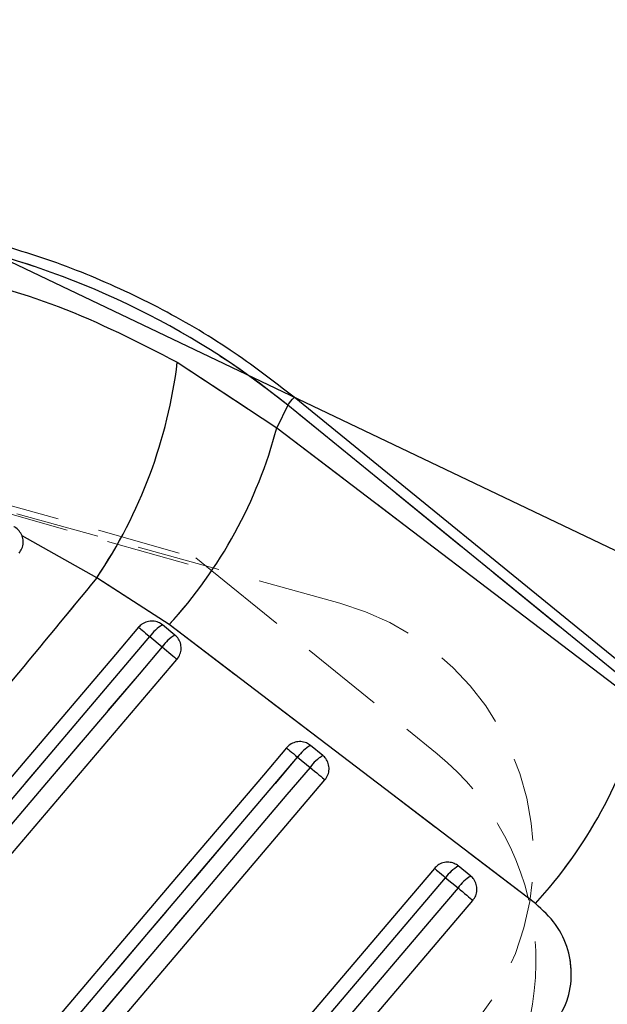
# Model space of a CAD drawing. Header units: millimetres. Extents: x 23 to 407, y 52 to 245.
# Tile 11 of 34: x 140 to 149, y 219 to 234. Entities that reach past the tile are written whole.
import ezdxf

# ---------------------------------------------------------------- set-up
doc = ezdxf.new("R2010")
doc.units = ezdxf.units.MM
doc.linetypes.add('HIDDEN', pattern=[1.905, 1.27, -0.635])
doc.layers.add('FORMATO', color=179, linetype='Continuous')
doc.styles.add('SLDTEXTSTYLE0', font='TXT', dxfattribs={"width": 0.75})
doc.dimstyles.new('SLDDIMSTYLE2', dxfattribs={"dimtxt": 3.5, "dimasz": 3.302, "dimexe": 0, "dimexo": 0.0625, "dimgap": 0.875, "dimtad": 1, "dimdec": 1, "dimlfac": 1.5, "dimrnd": 1e-09, "dimzin": 12, "dimdsep": 46, "dimtxsty": 'SLDTEXTSTYLE0', "dimsah": 1, "dimcen": 0.09, "dimadec": 0, "dimazin": 3, "dimtfac": 1, "dimtdec": 1, "dimtofl": 0, "dimtmove": 0, "dimatfit": 3, "dimfxl": 0, "dimfrac": 2, "dimtolj": 1, "dimtzin": 12, "dimarcsym": 0})

# ---------------------------------------------------------------- blocks, each defined once
blk = doc.blocks.new('_D_4')
at = {"layer": 'FORMATO'}
for p, q in [((140.029, 230.448), (214.029, 195.068)), ((213.127, 195.5), (144.92, 52.834)), ((71.821, 87.782), (145.822, 52.402))]:
    blk.add_line(p, q, dxfattribs=at)
for points in [[(213.127, 195.5), (211.245, 192.74), (212.161, 192.301)], [(144.92, 52.834), (146.802, 55.594), (145.885, 56.032)]]:
    blk.add_solid(points, dxfattribs=at)
at = {"layer": 'FORMATO', "insert": (171.09, 118.034), "char_height": 3.5, "attachment_point": 1, "rotation": 64.4478, "style": 'SLDTEXTSTYLE0'}
blk.add_mtext('237.2', dxfattribs=at)

msp = doc.modelspace()

# ---------------------------------------------------------------- linework, layer by layer
at = {"color": 7, "linetype": 'HIDDEN', "lineweight": 18}
for p, q in [((113.85932, 234.11276), (142.84022, 225.95396)), ((113.99649, 233.9353), (143.0832, 225.75629)), ((145.02588, 225.26427), (114.78866, 233.63488)), ((142.56063, 228.9196), (144.06816, 227.92396)), ((144.23416, 228.2685), (144.06816, 227.92396)), ((149.82078, 223.71264), (144.23416, 228.2685)), ((144.06816, 227.92396), (149.6188, 223.69438)), ((141.34084, 225.65099), (140.20734, 226.28606)), ((142.84022, 225.95396), (143.0832, 225.75629)), ((142.43748, 224.93887), (141.34084, 225.65099)), ((143.0832, 225.75629), (146.49783, 222.97846)), ((147.98736, 220.70893), (142.43748, 224.93887)), ((142.14233, 224.7568), (142.3313, 224.60269)), ((144.38407, 222.92869), (144.57304, 222.77458)), ((146.62582, 221.10059), (146.8148, 220.94648))]:
    msp.add_line(p, q, dxfattribs=at)
at = {"color": 7, "linetype": 'Continuous', "lineweight": 25}
for p, q in [((142.56063, 228.9196), (144.06816, 227.92396)), ((149.9834, 223.77899), (144.33161, 228.388)), ((144.23416, 228.2685), (144.06816, 227.92396)), ((149.82078, 223.71264), (144.23416, 228.2685)), ((144.06816, 227.92396), (149.6188, 223.69438)), ((141.34084, 225.65099), (140.20734, 226.28606)), ((142.43748, 224.93887), (141.34084, 225.65099)), ((142.52521, 224.78141), (142.33624, 224.93552)), ((147.98736, 220.70893), (142.43748, 224.93887)), ((142.14233, 224.7568), (142.3313, 224.60269)), ((144.76694, 222.95329), (144.57797, 223.1074)), ((144.38407, 222.92869), (144.57304, 222.77458)), ((147.00868, 221.12518), (146.8197, 221.27929)), ((146.62582, 221.10059), (146.8148, 220.94648))]:
    msp.add_line(p, q, dxfattribs=at)
at = {"color": 8, "linetype": 'Continuous', "lineweight": 25, "flags": 128}
msp.add_lwpolyline([(144.23416, 228.2685), (144.27674, 228.3207), (144.3072, 228.35807), (144.32551, 228.38051), (144.33161, 228.388), (144.33161, 228.388)], dxfattribs=at)
at = {"color": 7, "linetype": 'HIDDEN', "lineweight": 18, "flags": 128}
for points in [[(144.33161, 228.388), (144.32551, 228.38051), (144.3072, 228.35807), (144.27674, 228.3207), (144.23416, 228.2685)], [(141.9745, 224.89925), (141.97969, 224.89484), (141.99028, 224.88585), (142.00598, 224.87252), (142.02638, 224.85521), (142.05091, 224.83438), (142.07893, 224.8106), (142.10968, 224.7845), (142.14233, 224.7568)], [(137.78585, 219.62363), (138.13613, 220.03635), (139.53725, 221.68727), (142.14233, 224.7568)], [(142.3313, 224.60269), (141.98102, 224.18996), (140.5799, 222.53904), (138.00196, 219.50149)], [(142.3313, 224.60269), (142.36498, 224.57411), (142.39876, 224.54544), (142.43175, 224.51744), (142.46307, 224.49086), (142.49186, 224.46643), (142.51736, 224.4448), (142.53887, 224.42654), (142.55582, 224.41216)], [(144.21623, 223.07113), (144.22142, 223.06673), (144.23201, 223.05774), (144.24772, 223.04441), (144.26811, 223.0271), (144.29265, 223.00627), (144.32067, 222.9825), (144.35142, 222.9564), (144.38407, 222.92869)], [(140.34945, 218.17478), (140.69973, 218.58751), (142.10085, 220.23843), (144.38407, 222.92869)], [(144.57304, 222.77458), (144.22276, 222.36185), (142.82164, 220.71094), (140.56556, 218.05265)], [(144.57304, 222.77458), (144.60672, 222.74601), (144.6405, 222.71734), (144.67349, 222.68933), (144.70481, 222.66276), (144.7336, 222.63833), (144.75909, 222.61669), (144.7806, 222.59844), (144.79755, 222.58405)], [(146.45795, 221.24302), (146.46315, 221.23861), (146.47375, 221.22963), (146.48946, 221.2163), (146.50986, 221.19899), (146.5344, 221.17817), (146.56242, 221.15439), (146.59317, 221.1283), (146.62582, 221.10059)], [(142.91305, 216.72595), (143.26333, 217.13868), (144.66446, 218.78959), (146.62582, 221.10059)], [(146.8148, 220.94648), (146.46451, 220.53375), (145.06338, 218.88285), (143.12916, 216.60381)], [(146.8148, 220.94648), (146.84847, 220.91791), (146.88225, 220.88924), (146.91525, 220.86123), (146.94656, 220.83466), (146.97535, 220.81022), (147.00084, 220.78858), (147.02234, 220.77033), (147.03929, 220.75594)]]:
    msp.add_lwpolyline(points, dxfattribs=at)
at = {"color": 7, "linetype": 'Continuous', "lineweight": 25, "flags": 128}
for points in [[(141.9745, 224.89925), (141.62422, 224.48652), (140.22311, 222.83559), (137.61805, 219.76606)], [(141.9745, 224.89925), (141.97969, 224.89484), (141.99028, 224.88585), (142.00598, 224.87252), (142.02638, 224.85521), (142.05091, 224.83438), (142.07893, 224.8106), (142.10968, 224.7845), (142.14233, 224.7568)], [(137.78585, 219.62363), (138.13613, 220.03635), (139.53725, 221.68727), (142.14233, 224.7568)], [(142.3313, 224.60269), (141.98102, 224.18996), (140.5799, 222.53904), (138.00196, 219.50149)], [(142.3313, 224.60269), (142.36498, 224.57411), (142.39876, 224.54544), (142.43175, 224.51744), (142.46307, 224.49086), (142.49186, 224.46643), (142.51736, 224.4448), (142.53887, 224.42654), (142.55582, 224.41216)], [(138.22649, 219.31095), (138.57677, 219.72368), (139.97788, 221.3746), (142.55582, 224.41216)], [(144.21623, 223.07113), (143.86595, 222.6584), (142.46484, 221.00748), (140.18164, 218.3172)], [(144.21623, 223.07113), (144.22142, 223.06673), (144.23201, 223.05774), (144.24772, 223.04441), (144.26811, 223.0271), (144.29265, 223.00627), (144.32067, 222.9825), (144.35142, 222.9564), (144.38407, 222.92869)], [(140.34945, 218.17478), (140.69973, 218.58751), (142.10085, 220.23843), (144.38407, 222.92869)], [(144.57304, 222.77458), (144.22276, 222.36185), (142.82164, 220.71094), (140.56556, 218.05265)], [(144.57304, 222.77458), (144.60672, 222.74601), (144.6405, 222.71734), (144.67349, 222.68933), (144.70481, 222.66276), (144.7336, 222.63833), (144.75909, 222.61669), (144.7806, 222.59844), (144.79755, 222.58405)], [(140.79008, 217.8621), (141.14036, 218.27483), (142.54148, 219.92575), (144.79755, 222.58405)], [(146.45795, 221.24302), (146.10768, 220.83029), (144.70656, 219.17936), (142.74523, 216.86834)], [(146.45795, 221.24302), (146.46315, 221.23861), (146.47375, 221.22963), (146.48946, 221.2163), (146.50986, 221.19899), (146.5344, 221.17817), (146.56242, 221.15439), (146.59317, 221.1283), (146.62582, 221.10059)], [(142.91305, 216.72595), (143.26333, 217.13868), (144.66446, 218.78959), (146.62582, 221.10059)], [(146.8148, 220.94648), (146.46451, 220.53375), (145.06338, 218.88285), (143.12916, 216.60381)], [(146.8148, 220.94648), (146.84847, 220.91791), (146.88225, 220.88924), (146.91525, 220.86123), (146.94656, 220.83466), (146.97535, 220.81022), (147.00084, 220.78858), (147.02234, 220.77033), (147.03929, 220.75594)], [(143.35368, 216.41325), (143.70396, 216.82598), (145.10508, 218.4769), (147.03929, 220.75594)]]:
    msp.add_lwpolyline(points, dxfattribs=at)
at = {"color": 7, "linetype": 'Continuous', "lineweight": 25}
for centre, radius, start, end in [((135.15288, 229.82213), 7.46253, 326.01717, 353.053553), ((137.20038, 229.73771), 7.10325, 317.500417, 345.2062), ((142.65644, 224.39354), 0.6295, 120.57518, 144.756371), ((142.84527, 224.2396), 0.62928, 120.570891, 144.760659), ((142.74636, 225.51144), 7.1086, 317.499872, 345.189977), ((144.89808, 222.56554), 0.62935, 120.572851, 144.758451), ((145.08704, 222.41144), 0.62934, 120.572555, 144.758746), ((147.13983, 220.73743), 0.62936, 120.574377, 144.758139), ((147.32867, 220.58345), 0.62918, 120.569314, 144.760151)]:
    msp.add_arc(centre, radius, start, end, dxfattribs=at)
at = {"color": 7, "linetype": 'HIDDEN', "lineweight": 18}
for centre, radius, start, end in [((135.15288, 229.82213), 7.46253, 326.01717, 353.053553), ((137.20038, 229.73771), 7.10325, 317.500417, 345.2062), ((143.95869, 221.40926), 4, 254.526252, 74.526252), ((142.65644, 224.39354), 0.6295, 120.57518, 144.756371), ((142.84527, 224.2396), 0.62928, 120.570891, 144.760659), ((142.74636, 225.51144), 7.1086, 317.499872, 345.189977), ((144.89808, 222.56554), 0.62935, 120.572851, 144.758451), ((145.08704, 222.41144), 0.62934, 120.572555, 144.758746), ((143.93571, 219.829), 4.06, 319.494844, 50.871325), ((147.13983, 220.73743), 0.62936, 120.574377, 144.758139), ((147.32867, 220.58345), 0.62918, 120.569314, 144.760151)]:
    msp.add_arc(centre, radius, start, end, dxfattribs=at)
at = {"color": 7, "linetype": 'Continuous', "lineweight": 25}
msp.add_ellipse((136.56117, 218.83475), major_axis=(11.06421, -5.3309), ratio=0.98957091, start_param=1.33931023, end_param=1.80749768, dxfattribs=at)
at = {"color": 7, "linetype": 'HIDDEN', "lineweight": 18}
msp.add_ellipse((136.56117, 218.83475), major_axis=(11.06421, -5.3309), ratio=0.98957091, start_param=1.33931023, end_param=1.80749768, dxfattribs=at)
at = {"color": 7, "linetype": 'Continuous', "lineweight": 25}
for points, knots in [([(144.33161, 228.388), (144.01262, 228.63328), (143.35674, 229.13761), (142.2731, 229.76996), (141.11441, 230.30115), (140.05752, 230.66284), (139.38545, 230.8188), (139.1267, 230.87885)], [0, 0, 0, 0, 0.20716711, 0.42595382, 0.64462456, 0.86318017, 1, 1, 1, 1]), ([(138.89879, 230.32145), (139.5261, 230.15647), (140.8004, 229.82134), (141.96788, 229.22326), (142.56063, 228.9196)], [0, 0, 0, 0, 0.49227881, 1, 1, 1, 1]), ([(140.20734, 226.28606), (140.19417, 226.31222), (140.16785, 226.36453), (140.11683, 226.40591), (140.08636, 226.422), (140.08155, 226.42453)], [0, 0, 0, 0, 0.457272, 0.91444843, 1, 1, 1, 1]), ([(140.16214, 226.02245), (140.17822, 226.04538), (140.21131, 226.09259), (140.229, 226.17952), (140.22173, 226.24575), (140.20961, 226.27969), (140.20734, 226.28606)], [0, 0, 0, 0, 0.2976326, 0.6126191, 0.9272912, 1, 1, 1, 1]), ([(141.34084, 225.65099), (140.49682, 224.62445), (138.92033, 222.70705), (137.34525, 220.78849), (136.61343, 219.89709)], [0, 0, 0, 0, 0.535379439, 1, 1, 1, 1]), ([(142.33624, 224.93552), (142.31642, 224.9491), (142.2727, 224.97906), (142.19052, 224.99699), (142.10279, 224.98734), (142.02714, 224.95258), (141.99048, 224.91544), (141.9745, 224.89925)], [0, 0, 0, 0, 0.18018133, 0.39749817, 0.61482236, 0.83213885, 1, 1, 1, 1]), ([(142.55582, 224.41216), (142.55609, 224.41249), (142.57526, 224.4352), (142.60594, 224.4871), (142.62368, 224.57456), (142.61145, 224.66217), (142.57578, 224.73382), (142.53997, 224.76752), (142.52521, 224.78141)], [0, 0, 0, 0, 0.00308764, 0.215171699, 0.427260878, 0.639360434, 0.851443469, 1, 1, 1, 1]), ([(144.57797, 223.1074), (144.55815, 223.12099), (144.51443, 223.15095), (144.43225, 223.16887), (144.34452, 223.15923), (144.26887, 223.12446), (144.23221, 223.08732), (144.21623, 223.07113)], [0, 0, 0, 0, 0.18017963, 0.39750511, 0.61482616, 0.83214021, 1, 1, 1, 1]), ([(144.79755, 222.58405), (144.81442, 222.60833), (144.84817, 222.65688), (144.86511, 222.7454), (144.85363, 222.83277), (144.81805, 222.90506), (144.78198, 222.9391), (144.76694, 222.95329)], [0, 0, 0, 0, 0.21209297, 0.4241878, 0.63628404, 0.8483818, 1, 1, 1, 1]), ([(146.8197, 221.27929), (146.79988, 221.29287), (146.75616, 221.32284), (146.67397, 221.34076), (146.58624, 221.33112), (146.5106, 221.29635), (146.47393, 221.25921), (146.45795, 221.24302)], [0, 0, 0, 0, 0.18020243, 0.39751911, 0.61483413, 0.83214315, 1, 1, 1, 1]), ([(147.03929, 220.75594), (147.05538, 220.77886), (147.08844, 220.82595), (147.10664, 220.91261), (147.09669, 221.00019), (147.06177, 221.07457), (147.02475, 221.10986), (147.00868, 221.12518)], [0, 0, 0, 0, 0.201079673, 0.413166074, 0.625251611, 0.837337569, 1, 1, 1, 1]), ([(148.22498, 218.81662), (148.30711, 218.93345), (148.47145, 219.1672), (148.55449, 219.59323), (148.49979, 220.01581), (148.31288, 220.41272), (148.09742, 220.60878), (147.98736, 220.70893)], [0, 0, 0, 0, 0.19732749, 0.39483393, 0.58988217, 0.79049807, 1, 1, 1, 1])]:
    msp.add_open_spline(points, degree=3, knots=knots, dxfattribs=at)
at = {"color": 7, "linetype": 'HIDDEN', "lineweight": 18}
for points, knots in [([(138.89879, 230.32145), (139.5261, 230.15647), (140.8004, 229.82134), (141.96788, 229.22326), (142.56063, 228.9196)], [0, 0, 0, 0, 0.49227882, 1, 1, 1, 1]), ([(141.34084, 225.65099), (140.49682, 224.62445), (138.92033, 222.70705), (137.34525, 220.78849), (136.61343, 219.89709)], [0, 0, 0, 0, 0.535379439, 1, 1, 1, 1]), ([(148.22498, 218.81662), (148.30711, 218.93345), (148.47145, 219.1672), (148.55449, 219.59323), (148.49979, 220.01581), (148.31288, 220.41272), (148.09742, 220.60878), (147.98736, 220.70893)], [0, 0, 0, 0, 0.19732749, 0.39483392, 0.58988219, 0.7904981, 1, 1, 1, 1])]:
    msp.add_open_spline(points, degree=3, knots=knots, dxfattribs=at)

# ---------------------------------------------------------------- dimensions: what is measured, and where the dimension line sits
at = {"layer": 'FORMATO'}
dim = msp.add_linear_dim(base=(144.91951, 52.83378), p1=(139.1267, 230.87885), p2=(70.91898, 88.213), angle=64.447805, dimstyle='SLDDIMSTYLE2', dxfattribs=at)
dim.commit()
dim.dimension.update_dxf_attribs({"geometry": '_D_4', "text_midpoint": (177.67061, 121.33721), "dimtype": 160})

doc.saveas('drawing.dxf')
